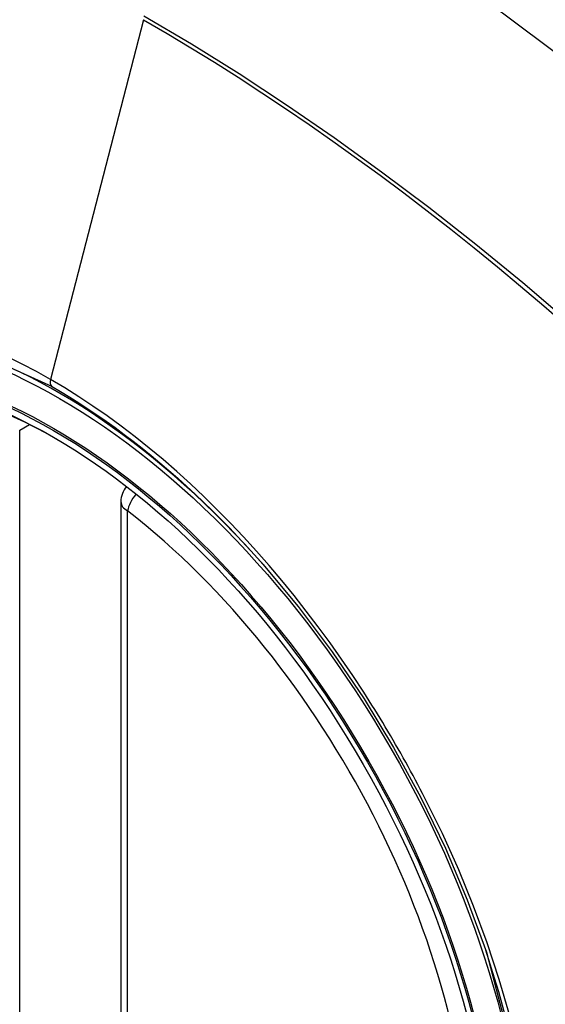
# Model space of a CAD drawing. Header units: inches. Extents: x 338.7 to 398.8, y 128 to 186.9.
# Tile 50 of 110: x 365.099 to 365.37, y 170.001 to 170.509. Entities that reach past the tile are written whole.
import ezdxf

# ---------------------------------------------------------------- set-up
doc = ezdxf.new("R2010")
doc.units = ezdxf.units.IN
doc.header["$MEASUREMENT"] = 0
doc.layers.add('Visible Edges(ANSI)', color=7, linetype='Continuous', lineweight=25)
doc.layers.add('Visible Tangent Edges(ANSI)', color=7, linetype='Continuous', lineweight=25)

msp = doc.modelspace()

# ---------------------------------------------------------------- linework, layer by layer
at = {"layer": 'Visible Edges(ANSI)'}
msp.add_line((365.1512502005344, 170.2602735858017), (365.1512502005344, 169.7749767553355), dxfattribs=at)
at = {"layer": 'Visible Edges(ANSI)', "flags": 128}
msp.add_lwpolyline([(365.2244376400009, 170.2280705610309), (365.2427866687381, 170.2060540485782), (365.2602857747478, 170.1827561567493), (365.276744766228, 170.1584271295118), (365.2920019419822, 170.1333312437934), (365.3060135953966, 170.107567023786), (365.3186996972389, 170.0812881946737), (365.3299933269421, 170.05462331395), (365.3398328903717, 170.0276836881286)], dxfattribs=at)
at = {"layer": 'Visible Edges(ANSI)'}
msp.add_arc((365.1630612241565, 170.2602735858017), 0.0118110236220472, 138.6130451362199, 180, dxfattribs=at)
for centre, major_axis, start_param, end_param in [((365.224306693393, 169.5313048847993), (-0.6483489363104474, 1.125876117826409), 5.163459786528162, 5.835981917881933), ((365.1195630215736, 170.0342576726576), (0.1571754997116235, -0.2729396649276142), 2.362013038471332, 7.062764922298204)]:
    msp.add_ellipse(centre, major_axis=major_axis, ratio=0.5780931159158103, start_param=start_param, end_param=end_param, dxfattribs=at)
msp.add_ellipse((365.1160831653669, 170.0322537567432), major_axis=(-0.1596313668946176, 0.2772043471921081), ratio=0.5780931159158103, dxfattribs=at)
at = {"layer": 'Visible Tangent Edges(ANSI)'}
for p, q in [((365.1628540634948, 170.5091195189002), (365.1149565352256, 170.3233129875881)), ((365.0990318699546, 170.2971456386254), (365.1040736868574, 170.3000490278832)), ((365.0990318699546, 169.8118488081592), (365.0990318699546, 170.2971456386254)), ((365.1547095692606, 169.7701673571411), (365.1547095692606, 170.2554641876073))]:
    msp.add_line(p, q, dxfattribs=at)
at = {"layer": 'Visible Tangent Edges(ANSI)', "flags": 128}
for points in [[(365.1628540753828, 170.5091195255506), (365.1750778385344, 170.5019809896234), (365.1873039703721, 170.4946421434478), (365.1995323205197, 170.4871028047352), (365.211762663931, 170.4793626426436), (365.2239947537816, 170.4714214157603), (365.2362251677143, 170.4632808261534), (365.2484479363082, 170.4549444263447), (365.2606594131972, 170.4464146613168), (365.2728558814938, 170.4376940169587), (365.2850337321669, 170.4287849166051), (365.297189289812, 170.4196897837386), (365.3093188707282, 170.4104112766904), (365.3214188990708, 170.4009523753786), (365.3334857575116, 170.3913161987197), (365.3455158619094, 170.3815057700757), (365.3575056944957, 170.3715242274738), (365.3694516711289, 170.361374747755), (365.38135042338, 170.351060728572)], [(365.4531471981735, 170.2875208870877), (365.4298576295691, 170.3098537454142), (365.4063185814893, 170.3315965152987), (365.3825521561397, 170.3527167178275), (365.3585864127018, 170.3731891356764), (365.3344492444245, 170.3929881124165), (365.3101694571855, 170.412089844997), (365.2857760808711, 170.4304713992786), (365.2612985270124, 170.4481118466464), (365.2367661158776, 170.4649929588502), (365.2122119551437, 170.4810947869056), (365.187671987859, 170.4963988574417), (365.1631423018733, 170.510909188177)], [(364.9068860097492, 169.9940619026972), (364.8826688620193, 170.063213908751), (364.8691489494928, 170.1309235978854), (364.8669397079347, 170.1941462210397), (364.8761486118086, 170.2497415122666), (364.8964091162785, 170.2953756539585), (364.9266643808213, 170.3287558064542), (364.9656160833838, 170.3483800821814), (365.0116041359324, 170.3534965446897), (365.0623003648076, 170.3438315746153), (365.1154571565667, 170.3198581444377)], [(365.1149565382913, 170.3233129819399), (365.1076481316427, 170.3273957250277), (365.1003319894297, 170.3312322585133), (365.0930173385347, 170.3348190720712)], [(365.2765788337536, 170.1618506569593), (365.2709125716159, 170.1704718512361), (365.2651061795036, 170.1789866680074), (365.2591675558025, 170.1873847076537), (365.2531044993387, 170.1956554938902), (365.2469248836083, 170.2037886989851), (365.2406365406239, 170.2117738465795), (365.2342473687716, 170.2196005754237), (365.2277651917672, 170.227258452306), (365.2211972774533, 170.2347380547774), (365.2145437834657, 170.242041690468), (365.2078070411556, 170.2491676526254), (365.200990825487, 170.2561115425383), (365.1940990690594, 170.2628691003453), (365.18713551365, 170.2694359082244), (365.1801040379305, 170.2758076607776), (365.1730084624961, 170.2819800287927), (365.1658526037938, 170.2879486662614), (365.1586440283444, 170.2937057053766), (365.1513990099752, 170.2992370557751), (365.144127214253, 170.3045368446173), (365.1368378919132, 170.3095997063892), (365.129540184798, 170.3144202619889), (365.1222433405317, 170.318993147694), (365.1149565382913, 170.3233129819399)], [(365.1154571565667, 170.3198581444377), (365.120135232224, 170.3171130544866), (365.1248191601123, 170.3142623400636), (365.129506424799, 170.3113074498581), (365.1341945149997, 170.3082497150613), (365.1388810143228, 170.3050906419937), (365.1435634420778, 170.3018316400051), (365.1482392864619, 170.2984740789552), (365.1529060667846, 170.2950193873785), (365.15756136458, 170.2914690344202), (365.1622026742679, 170.2878243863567), (365.1668263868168, 170.284088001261), (365.1714271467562, 170.2802650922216), (365.1760035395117, 170.2763570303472), (365.180554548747, 170.2723649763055), (365.1850790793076, 170.2682900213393), (365.1895761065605, 170.2641332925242), (365.1940446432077, 170.2598959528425), (365.1984835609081, 170.2555790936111), (365.2028918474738, 170.2511838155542), (365.2072684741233, 170.2467112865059), (365.2116123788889, 170.2421625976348), (365.2159225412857, 170.2375389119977), (365.2201978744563, 170.2328412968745), (365.2244375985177, 170.228070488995)], [(365.3081060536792, 170.1072440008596), (365.3069047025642, 170.1095723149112), (365.305693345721, 170.1118965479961), (365.3044720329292, 170.1142165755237), (365.3032407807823, 170.1165323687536), (365.3019996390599, 170.1188438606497), (365.3007486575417, 170.1211509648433), (365.2994878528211, 170.1234536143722), (365.2982171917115, 170.1257517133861), (365.2969367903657, 170.1280452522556), (365.2956466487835, 170.1303341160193), (365.2943467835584, 170.1326182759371), (365.2930372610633, 170.1348976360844), (365.2917180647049, 170.1371721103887), (365.2903892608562, 170.1394416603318), (365.289050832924, 170.1417061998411), (365.2877028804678, 170.1439656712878), (365.2863454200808, 170.1462200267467), (365.2849784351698, 170.1484691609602), (365.2836019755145, 170.1507129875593), (365.2822161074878, 170.1529514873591), (365.2808208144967, 170.1551845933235), (365.2794161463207, 170.1574121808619), (365.2780021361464, 170.1596342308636), (365.2765788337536, 170.1618506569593)], [(365.3519426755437, 169.9947175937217), (365.3465015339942, 170.0135707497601), (365.3402731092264, 170.032493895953), (365.333277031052, 170.0514183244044), (365.3255652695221, 170.0702189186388), (365.3171671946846, 170.088840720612), (365.3081060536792, 170.1072440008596)], [(365.3398254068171, 170.0277021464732), (365.3577445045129, 169.9590810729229)]]:
    msp.add_lwpolyline(points, dxfattribs=at)
at = {"layer": 'Visible Tangent Edges(ANSI)'}
for centre, major_axis, ratio, start_param, end_param in [((365.1185692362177, 170.0336853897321), (-0.1728458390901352, 0.3001516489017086), 0.5780931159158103, 5.049711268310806, 10.65825284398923), ((365.1182410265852, 170.3238752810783), (-0.0024558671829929, -0.0042646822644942), 0.5780931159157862, 5.159178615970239, 6.139354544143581), ((365.1630612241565, 170.2602735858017), (-0.0118110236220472, -1e-16), 0.5758617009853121, 0, 0.7853981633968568), ((365.1630612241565, 170.2602735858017), (0.0072364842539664, 0.0093345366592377), 0.4718260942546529, 1.511653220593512, 2.426531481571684), ((365.1185190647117, 170.0336564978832), (0.1502990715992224, -0.2609985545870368), 0.5780931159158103, 5.670484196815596, 8.470550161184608)]:
    msp.add_ellipse(centre, major_axis=major_axis, ratio=ratio, start_param=start_param, end_param=end_param, dxfattribs=at)
for centre, major_axis in [((365.1191613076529, 170.0340263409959), (0.1707766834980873, -0.296558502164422)), ((365.1161870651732, 170.0323135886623), (-0.1623805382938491, 0.2819783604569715)), ((365.1160831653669, 170.0322537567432), (0.1617849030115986, -0.2809440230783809))]:
    msp.add_ellipse(centre, major_axis=major_axis, ratio=0.5780931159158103, dxfattribs=at)

doc.saveas('drawing.dxf')
